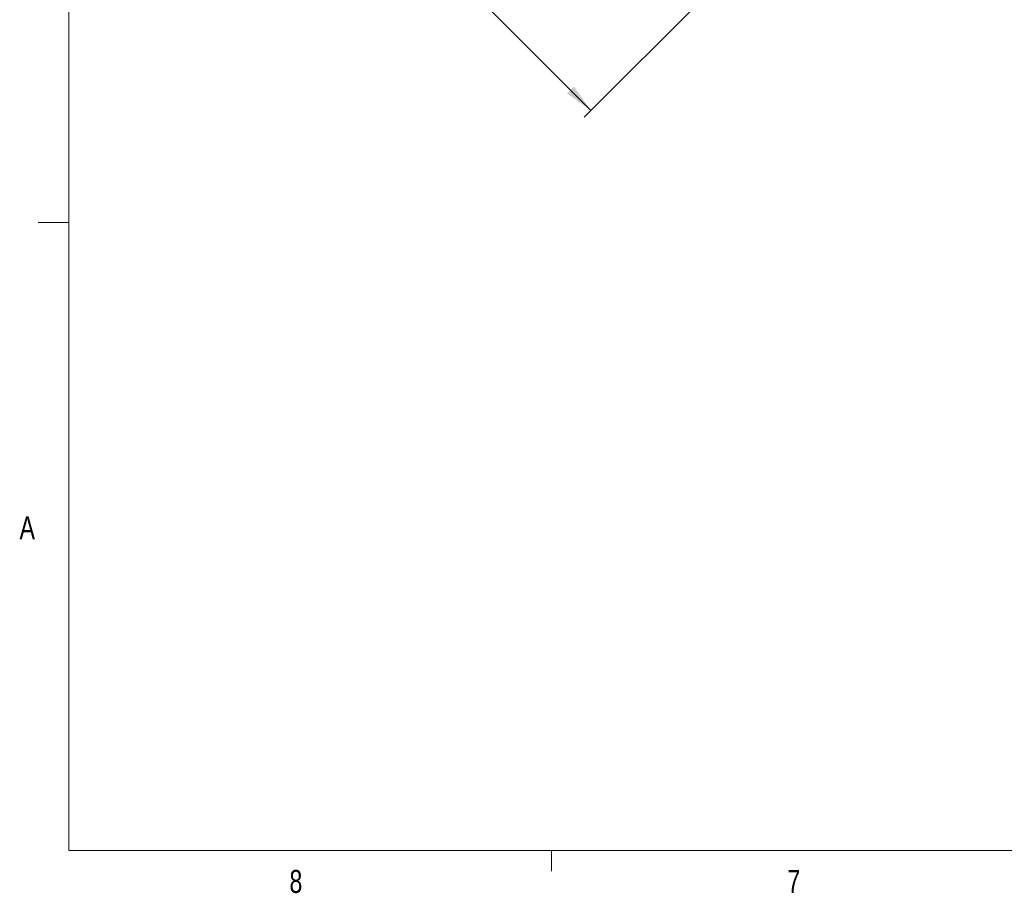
# Model space of a CAD drawing. Header units: millimetres. Extents: x 11 to 421, y 5 to 275.
# Tile 1 of 8: x 11 to 113, y 6 to 96. Entities that reach past the tile are written whole.
import ezdxf

# ---------------------------------------------------------------- set-up
doc = ezdxf.new("R2010")
doc.units = ezdxf.units.MM
doc.styles.add('SLDTEXTSTYLE0', font='TXT', dxfattribs={"width": 0.75})
doc.dimstyles.new('SLDDIMSTYLE1', dxfattribs={"dimtxt": 2.38125, "dimasz": 3, "dimexe": 0, "dimexo": 0.0625, "dimgap": 0.595313, "dimtad": 0, "dimrnd": 1e-09, "dimzin": 12, "dimdsep": 46, "dimtxsty": 'SLDTEXTSTYLE0', "dimsah": 1, "dimcen": 0.09, "dimadec": 0, "dimazin": 0, "dimtfac": 1, "dimtofl": 0, "dimtmove": 0, "dimatfit": 3, "dimfxl": 1, "dimtolj": 1, "dimtzin": 12, "dimarcsym": 0})

# ---------------------------------------------------------------- blocks, each defined once
blk = doc.blocks.new('*D6')
at = {"color": 7, "linetype": 'Continuous', "lineweight": 0}
for p, q in [((60.83, 176.47), (19.8, 135.44)), ((20.51, 136.15), (37.98, 118.68)), ((110.33, 126.97), (69.3, 85.94)), ((39.92, 116.33), (37.65, 114.06)), ((39.92, 116.33), (40.27, 115.99)), ((37.65, 114.06), (37.99, 113.71)), ((48.13, 108.12), (45.86, 105.85)), ((48.13, 108.12), (47.79, 108.46)), ((45.86, 105.85), (45.52, 106.19)), ((70.01, 86.65), (50.48, 106.18))]:
    blk.add_line(p, q, dxfattribs=at)
for points in [[(20.51, 136.15), (22.28, 133.67), (22.98, 134.38)], [(70.01, 86.65), (68.24, 89.12), (67.53, 88.42)]]:
    blk.add_solid(points, dxfattribs=at)
at = {"color": 7, "linetype": 'Continuous', "lineweight": 0, "char_height": 2.381, "attachment_point": 1, "rotation": 315, "style": 'SLDTEXTSTYLE0'}
for s, insert in [('70', (45.15, 115.84)), ('2.7559', (40.3, 115.34))]:
    blk.add_mtext(s, dxfattribs=dict(at, insert=insert))

msp = doc.modelspace()

# ---------------------------------------------------------------- linework, layer by layer
at = {"color": 7, "linetype": 'Continuous', "lineweight": 0}
for p, q in [((15.9068, 270.3087), (15.9068, 9.9587)), ((15.9068, 75.0462), (12.7318, 75.0462)), ((415.9568, 9.9587), (15.9068, 9.9587)), ((65.9067, 9.9587), (65.9067, 7.8048))]:
    msp.add_line(p, q, dxfattribs=at)

# ---------------------------------------------------------------- texts
at = {"color": 7, "linetype": 'Continuous', "lineweight": 0, "char_height": 2.3813, "attachment_point": 1, "style": 'SLDTEXTSTYLE0'}
for s, insert in [('A', (10.8207, 44.5986)), ('8', (38.7801, 7.9493)), ('7', (90.3586, 7.9568))]:
    msp.add_mtext(s, dxfattribs=dict(at, insert=insert))

# ---------------------------------------------------------------- dimensions: what is measured, and where the dimension line sits
at = {"color": 7, "linetype": 'Continuous', "lineweight": 0}
dim = msp.add_linear_dim(base=(70.0052, 86.6485), p1=(61.5367, 177.175), p2=(111.0342, 127.6775), angle=315, dimstyle='SLDDIMSTYLE1', dxfattribs=at)
dim.commit()
dim.dimension.update_dxf_attribs({"geometry": '*D6', "text_midpoint": (44.2275, 112.4262), "dimtype": 160})

doc.saveas('drawing.dxf')
